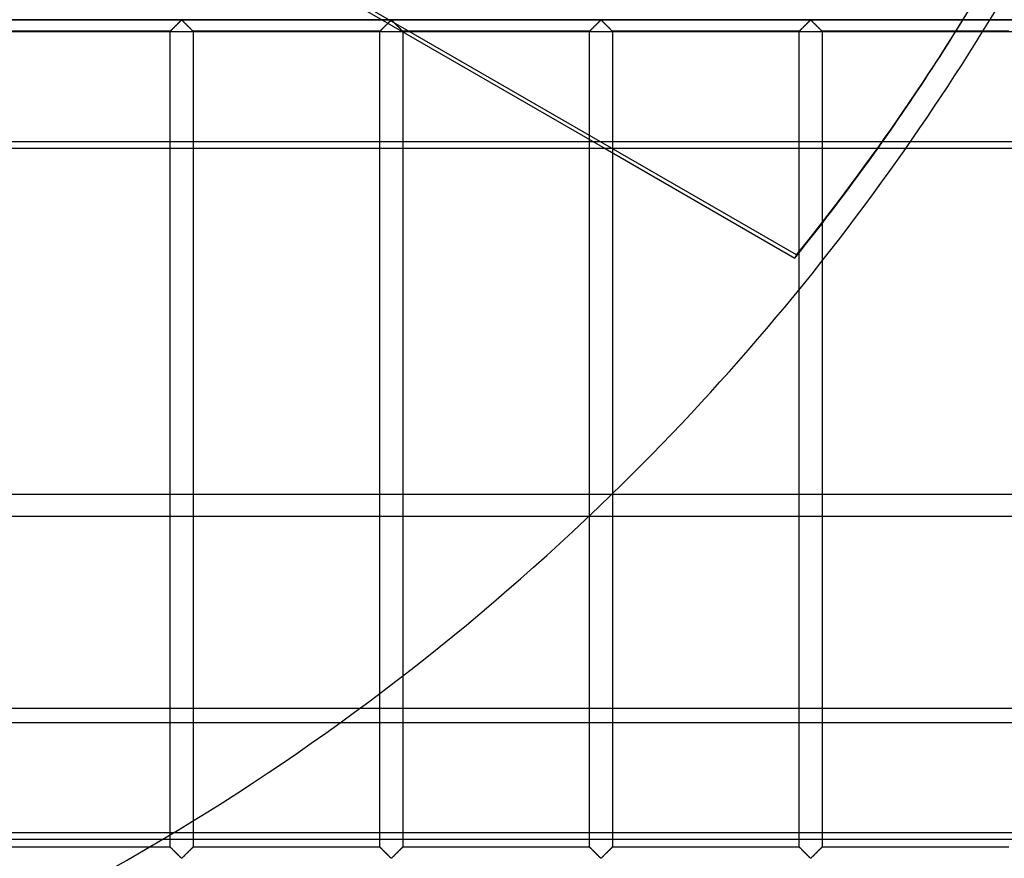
# Model space of a CAD drawing. Header units: millimetres. Extents: x -572 to 572, y -572 to 572.
# Tile 33 of 51: x 240 to 456, y -459 to -276. Entities that reach past the tile are written whole.
import ezdxf

# ---------------------------------------------------------------- set-up
doc = ezdxf.new("R2010")
doc.units = ezdxf.units.MM
doc.layers.add('MAIN-1', color=7, linetype='Continuous')
doc.layers.add('MAIN-2', color=7, linetype='Continuous')

msp = doc.modelspace()

# ---------------------------------------------------------------- linework, layer by layer
at = {"layer": 'MAIN-1'}
for p, q in [((527.5, -303.82), (-527.5, -303.82)), ((273.13, -379.65), (273.13, -303.82)), ((278.12, -303.82), (278.12, -379.65)), ((319.06, -379.65), (319.06, -303.82)), ((324.06, -303.82), (324.06, -379.65)), ((365, -379.65), (365, -303.82)), ((368.4, -303.82), (409.96, -327.81)), ((370, -304.74), (370, -379.47)), ((415.94, -320.24), (415.94, -328.48)), ((410.94, -334.71), (410.94, -326.6)), ((527.5, -379.65), (-527.5, -379.65)), ((-527.5, -426.44), (527.5, -426.44)), ((527.5, -455.25), (-527.5, -455.25)), ((268.64, -456.88), (232.19, -456.88))]:
    msp.add_line(p, q, dxfattribs=at)
for start, end in [(314.2486, 325.0235), (239.1995, 300.8006)]:
    msp.add_arc((0, 0), 530, start, end, dxfattribs=at)
msp.add_ellipse((-0.2, -0.34), major_axis=(454.66, -262.5), ratio=0.987688, start_param=-0.152013, end_param=-0.09397, dxfattribs=at)
at = {"layer": 'MAIN-2'}
for p, q in [((410.36, -327.14), (52.74, -120.67)), ((237.46, -228.22), (368.4, -303.82)), ((-551.25, -275.62), (551.25, -275.62)), ((548.75, -275.62), (-548.75, -275.62)), ((275.09, -276.17), (275.17, -276.08)), ((275.16, -276.1), (275.09, -276.16)), ((275.22, -276.04), (275.16, -276.1)), ((275.17, -276.08), (275.26, -276)), ((275.28, -275.98), (275.22, -276.04)), ((275.26, -276), (275.34, -275.92)), ((275.33, -275.92), (275.28, -275.98)), ((275.39, -275.87), (275.33, -275.92)), ((275.34, -275.92), (275.42, -275.84)), ((275.44, -275.82), (275.39, -275.87)), ((275.42, -275.84), (275.49, -275.78)), ((275.5, -275.77), (275.44, -275.82)), ((275.49, -275.78), (275.57, -275.71)), ((275.55, -275.73), (275.5, -275.77)), ((275.62, -275.7), (275.55, -275.73)), ((275.57, -275.71), (275.68, -275.71)), ((275.74, -275.76), (275.62, -275.7)), ((275.68, -275.71), (275.76, -275.78)), ((275.83, -275.84), (275.74, -275.76)), ((275.76, -275.78), (275.83, -275.84)), ((275.83, -275.84), (275.91, -275.92)), ((275.93, -275.94), (275.83, -275.84)), ((275.91, -275.92), (275.99, -276)), ((276.03, -276.04), (275.93, -275.94)), ((275.99, -276), (276.08, -276.08)), ((276.14, -276.14), (276.03, -276.04)), ((276.08, -276.08), (276.16, -276.17)), ((321.02, -276.17), (321.11, -276.08)), ((321.09, -276.1), (321.03, -276.16)), ((321.16, -276.04), (321.09, -276.1)), ((321.11, -276.08), (321.2, -276)), ((321.21, -275.98), (321.16, -276.04)), ((321.2, -276), (321.28, -275.92)), ((321.27, -275.92), (321.21, -275.98)), ((321.33, -275.87), (321.27, -275.92)), ((321.28, -275.92), (321.35, -275.84)), ((321.38, -275.82), (321.33, -275.87)), ((321.35, -275.84), (321.43, -275.78)), ((321.43, -275.77), (321.38, -275.82)), ((321.43, -275.78), (321.51, -275.71)), ((321.49, -275.73), (321.43, -275.77)), ((321.56, -275.7), (321.49, -275.73)), ((321.51, -275.71), (321.62, -275.71)), ((321.68, -275.76), (321.56, -275.7)), ((321.62, -275.71), (321.7, -275.78)), ((321.77, -275.84), (321.68, -275.76)), ((321.7, -275.78), (321.77, -275.84)), ((321.77, -275.84), (321.85, -275.92)), ((321.87, -275.94), (321.77, -275.84)), ((321.85, -275.92), (321.93, -276)), ((321.97, -276.04), (321.87, -275.94)), ((321.93, -276), (322.01, -276.08)), ((322.07, -276.14), (321.97, -276.04)), ((322.01, -276.08), (322.1, -276.17)), ((366.96, -276.17), (367.05, -276.08)), ((367.03, -276.1), (366.97, -276.16)), ((367.09, -276.04), (367.03, -276.1)), ((367.05, -276.08), (367.13, -276)), ((367.15, -275.98), (367.09, -276.04)), ((367.13, -276), (367.21, -275.92)), ((367.21, -275.92), (367.15, -275.98)), ((367.21, -275.92), (367.29, -275.84)), ((367.27, -275.87), (367.21, -275.92)), ((367.32, -275.82), (367.27, -275.87)), ((367.29, -275.84), (367.37, -275.78)), ((367.37, -275.77), (367.32, -275.82)), ((367.37, -275.78), (367.44, -275.71)), ((367.43, -275.73), (367.37, -275.77)), ((367.5, -275.7), (367.43, -275.73)), ((367.44, -275.71), (367.56, -275.71)), ((367.61, -275.76), (367.5, -275.7)), ((367.56, -275.71), (367.63, -275.78)), ((367.71, -275.84), (367.61, -275.76)), ((367.63, -275.78), (367.71, -275.84)), ((367.71, -275.84), (367.79, -275.92)), ((367.8, -275.94), (367.71, -275.84)), ((367.79, -275.92), (367.87, -276)), ((367.9, -276.04), (367.8, -275.94)), ((367.87, -276), (367.95, -276.08)), ((368.01, -276.14), (367.9, -276.04)), ((367.95, -276.08), (368.04, -276.17)), ((412.9, -276.17), (412.99, -276.08)), ((412.97, -276.1), (412.91, -276.16)), ((413.03, -276.04), (412.97, -276.1)), ((412.99, -276.08), (413.07, -276)), ((413.09, -275.98), (413.03, -276.04)), ((413.07, -276), (413.15, -275.92)), ((413.15, -275.92), (413.09, -275.98)), ((413.15, -275.92), (413.23, -275.84)), ((413.2, -275.87), (413.15, -275.92)), ((413.26, -275.82), (413.2, -275.87)), ((413.23, -275.84), (413.3, -275.78)), ((413.31, -275.77), (413.26, -275.82)), ((413.3, -275.78), (413.38, -275.71)), ((413.36, -275.73), (413.31, -275.77)), ((413.44, -275.7), (413.36, -275.73)), ((413.38, -275.71), (413.49, -275.71)), ((413.55, -275.76), (413.44, -275.7)), ((413.49, -275.71), (413.57, -275.78)), ((413.64, -275.84), (413.55, -275.76)), ((413.57, -275.78), (413.65, -275.84)), ((413.74, -275.94), (413.64, -275.84)), ((413.65, -275.84), (413.72, -275.92)), ((413.72, -275.92), (413.8, -276)), ((413.84, -276.04), (413.74, -275.94)), ((413.8, -276), (413.89, -276.08)), ((413.95, -276.14), (413.84, -276.04)), ((413.89, -276.08), (413.98, -276.17)), ((527.5, -278.22), (-527.5, -278.22)), ((273.13, -278.12), (232.19, -278.12)), ((273.13, -278.12), (273.14, -278.11)), ((273.13, -278.12), (273.13, -278.12)), ((273.13, -303.82), (273.13, -278.12)), ((273.14, -278.12), (273.13, -278.12)), ((273.13, -278.12), (273.13, -278.12)), ((273.14, -278.11), (273.17, -278.08)), ((273.15, -278.1), (273.14, -278.12)), ((273.16, -278.09), (273.15, -278.1)), ((273.18, -278.07), (273.16, -278.09)), ((273.17, -278.08), (273.2, -278.05)), ((273.21, -278.04), (273.18, -278.07)), ((273.2, -278.05), (273.24, -278.01)), ((273.24, -278.02), (273.21, -278.04)), ((273.24, -278.01), (273.28, -277.97)), ((273.27, -277.98), (273.24, -278.02)), ((273.31, -277.95), (273.27, -277.98)), ((273.28, -277.97), (273.34, -277.91)), ((273.35, -277.91), (273.31, -277.95)), ((273.34, -277.91), (273.4, -277.85)), ((273.39, -277.86), (273.35, -277.91)), ((273.44, -277.81), (273.39, -277.86)), ((273.4, -277.85), (273.47, -277.78)), ((273.49, -277.76), (273.44, -277.81)), ((273.47, -277.78), (273.54, -277.71)), ((273.54, -277.71), (273.49, -277.76)), ((273.54, -277.71), (273.62, -277.63)), ((273.59, -277.66), (273.54, -277.71)), ((273.65, -277.6), (273.59, -277.66)), ((273.62, -277.63), (273.7, -277.55)), ((273.71, -277.54), (273.65, -277.6)), ((273.7, -277.55), (273.78, -277.47)), ((273.77, -277.48), (273.71, -277.54)), ((273.83, -277.42), (273.77, -277.48)), ((273.78, -277.47), (273.87, -277.38)), ((273.89, -277.36), (273.83, -277.42)), ((273.87, -277.38), (273.96, -277.29)), ((273.95, -277.3), (273.89, -277.36)), ((274.02, -277.23), (273.95, -277.3)), ((273.96, -277.29), (274.05, -277.2)), ((274.08, -277.17), (274.02, -277.23)), ((274.05, -277.2), (274.14, -277.11)), ((274.15, -277.1), (274.08, -277.17)), ((274.14, -277.11), (274.24, -277.02)), ((274.22, -277.03), (274.15, -277.1)), ((274.29, -276.97), (274.22, -277.03)), ((274.24, -277.02), (274.33, -276.92)), ((274.35, -276.9), (274.29, -276.97)), ((274.33, -276.92), (274.43, -276.82)), ((274.42, -276.83), (274.35, -276.9)), ((274.49, -276.76), (274.42, -276.83)), ((274.43, -276.82), (274.52, -276.73)), ((274.56, -276.69), (274.49, -276.76)), ((274.52, -276.73), (274.62, -276.63)), ((274.63, -276.62), (274.56, -276.69)), ((274.62, -276.63), (274.72, -276.54)), ((274.7, -276.55), (274.63, -276.62)), ((274.77, -276.49), (274.7, -276.55)), ((274.72, -276.54), (274.81, -276.44)), ((274.83, -276.42), (274.77, -276.49)), ((274.81, -276.44), (274.9, -276.35)), ((274.9, -276.35), (274.83, -276.42)), ((274.9, -276.35), (275, -276.26)), ((274.97, -276.29), (274.9, -276.35)), ((275.03, -276.22), (274.97, -276.29)), ((275, -276.26), (275.09, -276.17)), ((275.09, -276.16), (275.03, -276.22)), ((276.25, -276.25), (276.14, -276.14)), ((276.16, -276.17), (276.25, -276.26)), ((276.36, -276.37), (276.25, -276.25)), ((276.25, -276.26), (276.35, -276.35)), ((276.35, -276.35), (276.44, -276.44)), ((276.48, -276.48), (276.36, -276.37)), ((276.44, -276.44), (276.53, -276.54)), ((276.6, -276.6), (276.48, -276.48)), ((276.53, -276.54), (276.63, -276.63)), ((276.72, -276.72), (276.6, -276.6)), ((276.63, -276.63), (276.73, -276.73)), ((276.84, -276.84), (276.72, -276.72)), ((276.73, -276.73), (276.82, -276.82)), ((276.82, -276.82), (276.92, -276.92)), ((276.96, -276.96), (276.84, -276.84)), ((276.92, -276.92), (277.01, -277.02)), ((277.07, -277.08), (276.96, -276.96)), ((277.01, -277.02), (277.11, -277.11)), ((277.19, -277.19), (277.07, -277.08)), ((277.11, -277.11), (277.2, -277.2)), ((277.3, -277.3), (277.19, -277.19)), ((277.2, -277.2), (277.29, -277.29)), ((277.29, -277.29), (277.38, -277.38)), ((277.41, -277.41), (277.3, -277.3)), ((277.38, -277.38), (277.47, -277.47)), ((277.52, -277.52), (277.41, -277.41)), ((277.47, -277.47), (277.55, -277.55)), ((277.62, -277.62), (277.52, -277.52)), ((277.55, -277.55), (277.63, -277.63)), ((277.72, -277.72), (277.62, -277.62)), ((277.63, -277.63), (277.71, -277.71)), ((277.71, -277.71), (277.78, -277.78)), ((277.8, -277.81), (277.72, -277.72)), ((277.78, -277.78), (277.85, -277.85)), ((277.89, -277.89), (277.8, -277.81)), ((277.85, -277.85), (277.91, -277.91)), ((277.96, -277.96), (277.89, -277.89)), ((277.91, -277.91), (277.97, -277.97)), ((278.02, -278.02), (277.96, -277.96)), ((277.97, -277.97), (278.01, -278.01)), ((278.01, -278.01), (278.05, -278.05)), ((278.06, -278.06), (278.02, -278.02)), ((278.05, -278.05), (278.08, -278.08)), ((278.1, -278.1), (278.06, -278.06)), ((278.08, -278.08), (278.11, -278.11)), ((278.12, -278.12), (278.1, -278.1)), ((278.11, -278.11), (278.12, -278.12)), ((278.12, -278.12), (278.12, -303.82)), ((278.12, -278.12), (278.12, -278.12)), ((278.12, -278.12), (278.12, -278.12)), ((319.06, -278.12), (278.12, -278.12)), ((319.06, -278.12), (319.07, -278.12)), ((319.06, -303.82), (319.06, -278.12)), ((319.07, -278.12), (319.06, -278.12)), ((319.08, -278.1), (319.07, -278.12)), ((319.07, -278.12), (319.08, -278.11)), ((319.07, -278.12), (319.07, -278.12)), ((319.08, -278.11), (319.1, -278.08)), ((319.1, -278.09), (319.08, -278.1)), ((319.1, -278.08), (319.13, -278.05)), ((319.12, -278.07), (319.1, -278.09)), ((319.14, -278.04), (319.12, -278.07)), ((319.13, -278.05), (319.17, -278.01)), ((319.17, -278.02), (319.14, -278.04)), ((319.17, -278.01), (319.22, -277.97)), ((319.21, -277.98), (319.17, -278.02)), ((319.24, -277.95), (319.21, -277.98)), ((319.22, -277.97), (319.28, -277.91)), ((319.28, -277.91), (319.24, -277.95)), ((319.28, -277.91), (319.34, -277.85)), ((319.33, -277.86), (319.28, -277.91)), ((319.37, -277.81), (319.33, -277.86)), ((319.34, -277.85), (319.4, -277.78)), ((319.42, -277.76), (319.37, -277.81)), ((319.4, -277.78), (319.48, -277.71)), ((319.48, -277.71), (319.42, -277.76)), ((319.48, -277.71), (319.56, -277.63)), ((319.53, -277.66), (319.48, -277.71)), ((319.59, -277.6), (319.53, -277.66)), ((319.56, -277.63), (319.64, -277.55)), ((319.65, -277.54), (319.59, -277.6)), ((319.64, -277.55), (319.72, -277.47)), ((319.71, -277.48), (319.65, -277.54)), ((319.77, -277.42), (319.71, -277.48)), ((319.72, -277.47), (319.81, -277.38)), ((319.83, -277.36), (319.77, -277.42)), ((319.81, -277.38), (319.89, -277.29)), ((319.89, -277.3), (319.83, -277.36)), ((319.89, -277.29), (319.98, -277.2)), ((319.96, -277.23), (319.89, -277.3)), ((320.02, -277.17), (319.96, -277.23)), ((319.98, -277.2), (320.08, -277.11)), ((320.09, -277.1), (320.02, -277.17)), ((320.08, -277.11), (320.17, -277.02)), ((320.16, -277.03), (320.09, -277.1)), ((320.22, -276.97), (320.16, -277.03)), ((320.17, -277.02), (320.27, -276.92)), ((320.29, -276.9), (320.22, -276.97)), ((320.27, -276.92), (320.37, -276.82)), ((320.36, -276.83), (320.29, -276.9)), ((320.43, -276.76), (320.36, -276.83)), ((320.37, -276.82), (320.46, -276.73)), ((320.5, -276.69), (320.43, -276.76)), ((320.46, -276.73), (320.56, -276.63)), ((320.57, -276.62), (320.5, -276.69)), ((320.56, -276.63), (320.65, -276.54)), ((320.64, -276.55), (320.57, -276.62)), ((320.7, -276.49), (320.64, -276.55)), ((320.65, -276.54), (320.75, -276.44)), ((320.77, -276.42), (320.7, -276.49)), ((320.75, -276.44), (320.84, -276.35)), ((320.84, -276.35), (320.77, -276.42)), ((320.84, -276.35), (320.93, -276.26)), ((320.9, -276.29), (320.84, -276.35)), ((320.97, -276.22), (320.9, -276.29)), ((320.93, -276.26), (321.02, -276.17)), ((321.03, -276.16), (320.97, -276.22)), ((322.19, -276.25), (322.07, -276.14)), ((322.1, -276.17), (322.19, -276.26)), ((322.3, -276.37), (322.19, -276.25)), ((322.19, -276.26), (322.28, -276.35)), ((322.28, -276.35), (322.38, -276.44)), ((322.42, -276.48), (322.3, -276.37)), ((322.38, -276.44), (322.47, -276.54)), ((322.53, -276.6), (322.42, -276.48)), ((322.47, -276.54), (322.57, -276.63)), ((322.65, -276.72), (322.53, -276.6)), ((322.57, -276.63), (322.66, -276.73)), ((322.77, -276.84), (322.65, -276.72)), ((322.66, -276.73), (322.76, -276.82)), ((322.76, -276.82), (322.86, -276.92)), ((322.89, -276.96), (322.77, -276.84)), ((322.86, -276.92), (322.95, -277.02)), ((323.01, -277.08), (322.89, -276.96)), ((322.95, -277.02), (323.05, -277.11)), ((323.13, -277.19), (323.01, -277.08)), ((323.05, -277.11), (323.14, -277.2)), ((323.24, -277.3), (323.13, -277.19)), ((323.14, -277.2), (323.23, -277.29)), ((323.23, -277.29), (323.32, -277.38)), ((323.35, -277.41), (323.24, -277.3)), ((323.32, -277.38), (323.4, -277.47)), ((323.45, -277.52), (323.35, -277.41)), ((323.4, -277.47), (323.49, -277.55)), ((323.56, -277.62), (323.45, -277.52)), ((323.49, -277.55), (323.57, -277.63)), ((323.65, -277.72), (323.56, -277.62)), ((323.57, -277.63), (323.65, -277.71)), ((323.65, -277.71), (323.72, -277.78)), ((323.74, -277.81), (323.65, -277.72)), ((323.72, -277.78), (323.79, -277.85)), ((323.82, -277.89), (323.74, -277.81)), ((323.79, -277.85), (323.85, -277.91)), ((323.89, -277.96), (323.82, -277.89)), ((323.85, -277.91), (323.9, -277.97)), ((323.95, -278.02), (323.89, -277.96)), ((323.9, -277.97), (323.95, -278.01)), ((323.95, -278.01), (323.99, -278.05)), ((324, -278.06), (323.95, -278.02)), ((323.99, -278.05), (324.02, -278.08)), ((324.03, -278.1), (324, -278.06)), ((324.02, -278.08), (324.04, -278.11)), ((324.05, -278.12), (324.03, -278.1)), ((324.04, -278.11), (324.06, -278.12)), ((324.06, -278.12), (324.05, -278.12)), ((324.06, -278.12), (324.06, -303.82)), ((324.06, -278.12), (324.06, -278.12)), ((365, -278.12), (324.06, -278.12)), ((365, -278.12), (365.01, -278.12)), ((365, -303.82), (365, -278.12)), ((365.01, -278.12), (365, -278.12)), ((365, -278.12), (365, -278.12)), ((365.02, -278.1), (365.01, -278.12)), ((365.01, -278.12), (365.02, -278.11)), ((365.02, -278.11), (365.04, -278.08)), ((365.04, -278.09), (365.02, -278.1)), ((365.04, -278.08), (365.07, -278.05)), ((365.06, -278.07), (365.04, -278.09)), ((365.08, -278.04), (365.06, -278.07)), ((365.07, -278.05), (365.11, -278.01)), ((365.11, -278.02), (365.08, -278.04)), ((365.11, -278.01), (365.16, -277.97)), ((365.14, -277.98), (365.11, -278.02)), ((365.18, -277.95), (365.14, -277.98)), ((365.16, -277.97), (365.21, -277.91)), ((365.22, -277.91), (365.18, -277.95)), ((365.21, -277.91), (365.27, -277.85)), ((365.26, -277.86), (365.22, -277.91)), ((365.31, -277.81), (365.26, -277.86)), ((365.27, -277.85), (365.34, -277.78)), ((365.36, -277.76), (365.31, -277.81)), ((365.34, -277.78), (365.42, -277.71)), ((365.41, -277.71), (365.36, -277.76)), ((365.47, -277.66), (365.41, -277.71)), ((365.42, -277.71), (365.49, -277.63)), ((365.53, -277.6), (365.47, -277.66)), ((365.49, -277.63), (365.57, -277.55)), ((365.58, -277.54), (365.53, -277.6)), ((365.57, -277.55), (365.66, -277.47)), ((365.64, -277.48), (365.58, -277.54)), ((365.7, -277.42), (365.64, -277.48)), ((365.66, -277.47), (365.74, -277.38)), ((365.77, -277.36), (365.7, -277.42)), ((365.74, -277.38), (365.83, -277.29)), ((365.83, -277.3), (365.77, -277.36)), ((365.83, -277.29), (365.92, -277.2)), ((365.89, -277.23), (365.83, -277.3)), ((365.96, -277.17), (365.89, -277.23)), ((365.92, -277.2), (366.02, -277.11)), ((366.03, -277.1), (365.96, -277.17)), ((366.02, -277.11), (366.11, -277.02)), ((366.09, -277.03), (366.03, -277.1)), ((366.16, -276.97), (366.09, -277.03)), ((366.11, -277.02), (366.21, -276.92)), ((366.23, -276.9), (366.16, -276.97)), ((366.21, -276.92), (366.3, -276.82)), ((366.3, -276.83), (366.23, -276.9)), ((366.3, -276.82), (366.4, -276.73)), ((366.37, -276.76), (366.3, -276.83)), ((366.44, -276.69), (366.37, -276.76)), ((366.4, -276.73), (366.5, -276.63)), ((366.51, -276.62), (366.44, -276.69)), ((366.5, -276.63), (366.59, -276.54)), ((366.57, -276.55), (366.51, -276.62)), ((366.64, -276.49), (366.57, -276.55)), ((366.59, -276.54), (366.69, -276.44)), ((366.71, -276.42), (366.64, -276.49)), ((366.69, -276.44), (366.78, -276.35)), ((366.77, -276.35), (366.71, -276.42)), ((366.84, -276.29), (366.77, -276.35)), ((366.78, -276.35), (366.87, -276.26)), ((366.91, -276.22), (366.84, -276.29)), ((366.87, -276.26), (366.96, -276.17)), ((366.97, -276.16), (366.91, -276.22)), ((368.12, -276.25), (368.01, -276.14)), ((368.04, -276.17), (368.13, -276.26)), ((368.24, -276.37), (368.12, -276.25)), ((368.13, -276.26), (368.22, -276.35)), ((368.22, -276.35), (368.31, -276.44)), ((368.35, -276.48), (368.24, -276.37)), ((368.31, -276.44), (368.41, -276.54)), ((368.47, -276.6), (368.35, -276.48)), ((368.41, -276.54), (368.5, -276.63)), ((368.59, -276.72), (368.47, -276.6)), ((368.5, -276.63), (368.6, -276.73)), ((368.71, -276.84), (368.59, -276.72)), ((368.6, -276.73), (368.7, -276.82)), ((368.7, -276.82), (368.79, -276.92)), ((368.83, -276.96), (368.71, -276.84)), ((368.79, -276.92), (368.89, -277.02)), ((368.95, -277.08), (368.83, -276.96)), ((368.89, -277.02), (368.98, -277.11)), ((369.07, -277.19), (368.95, -277.08)), ((368.98, -277.11), (369.08, -277.2)), ((369.18, -277.3), (369.07, -277.19)), ((369.08, -277.2), (369.17, -277.29)), ((369.17, -277.29), (369.26, -277.38)), ((369.29, -277.41), (369.18, -277.3)), ((369.26, -277.38), (369.34, -277.47)), ((369.39, -277.52), (369.29, -277.41)), ((369.34, -277.47), (369.43, -277.55)), ((369.49, -277.62), (369.39, -277.52)), ((369.43, -277.55), (369.51, -277.63)), ((369.59, -277.72), (369.49, -277.62)), ((369.51, -277.63), (369.58, -277.71)), ((369.58, -277.71), (369.66, -277.78)), ((369.68, -277.81), (369.59, -277.72)), ((369.66, -277.78), (369.73, -277.85)), ((369.76, -277.89), (369.68, -277.81)), ((369.73, -277.85), (369.79, -277.91)), ((369.83, -277.96), (369.76, -277.89)), ((369.79, -277.91), (369.84, -277.97)), ((369.89, -278.02), (369.83, -277.96)), ((369.84, -277.97), (369.89, -278.01)), ((369.89, -278.01), (369.93, -278.05)), ((369.94, -278.06), (369.89, -278.02)), ((369.93, -278.05), (369.96, -278.08)), ((369.97, -278.1), (369.94, -278.06)), ((369.96, -278.08), (369.98, -278.11)), ((369.99, -278.12), (369.97, -278.1)), ((369.98, -278.11), (369.99, -278.12)), ((369.99, -278.12), (370, -278.12)), ((370, -278.12), (369.99, -278.12)), ((370, -278.12), (370, -304.74)), ((410.94, -278.12), (370, -278.12)), ((410.94, -278.12), (410.96, -278.11)), ((410.94, -278.12), (410.94, -278.12)), ((410.94, -326.6), (410.94, -278.12)), ((410.95, -278.12), (410.94, -278.12)), ((410.94, -278.12), (410.94, -278.12)), ((410.96, -278.1), (410.95, -278.12)), ((410.96, -278.11), (410.98, -278.08)), ((410.97, -278.09), (410.96, -278.1)), ((411, -278.07), (410.97, -278.09)), ((410.98, -278.08), (411.01, -278.05)), ((411.02, -278.04), (411, -278.07)), ((411.01, -278.05), (411.05, -278.01)), ((411.05, -278.02), (411.02, -278.04)), ((411.05, -278.01), (411.1, -277.97)), ((411.08, -277.98), (411.05, -278.02)), ((411.12, -277.95), (411.08, -277.98)), ((411.1, -277.97), (411.15, -277.91)), ((411.16, -277.91), (411.12, -277.95)), ((411.15, -277.91), (411.21, -277.85)), ((411.2, -277.86), (411.16, -277.91)), ((411.25, -277.81), (411.2, -277.86)), ((411.21, -277.85), (411.28, -277.78)), ((411.3, -277.76), (411.25, -277.81)), ((411.28, -277.78), (411.35, -277.71)), ((411.35, -277.71), (411.3, -277.76)), ((411.35, -277.71), (411.43, -277.63)), ((411.41, -277.66), (411.35, -277.71)), ((411.46, -277.6), (411.41, -277.66)), ((411.43, -277.63), (411.51, -277.55)), ((411.52, -277.54), (411.46, -277.6)), ((411.51, -277.55), (411.6, -277.47)), ((411.58, -277.48), (411.52, -277.54)), ((411.64, -277.42), (411.58, -277.48)), ((411.6, -277.47), (411.68, -277.38)), ((411.7, -277.36), (411.64, -277.42)), ((411.68, -277.38), (411.77, -277.29)), ((411.77, -277.3), (411.7, -277.36)), ((411.77, -277.29), (411.86, -277.2)), ((411.83, -277.23), (411.77, -277.3)), ((411.9, -277.17), (411.83, -277.23)), ((411.86, -277.2), (411.95, -277.11)), ((411.96, -277.1), (411.9, -277.17)), ((411.95, -277.11), (412.05, -277.02)), ((412.03, -277.03), (411.96, -277.1)), ((412.1, -276.97), (412.03, -277.03)), ((412.05, -277.02), (412.14, -276.92)), ((412.17, -276.9), (412.1, -276.97)), ((412.14, -276.92), (412.24, -276.82)), ((412.24, -276.83), (412.17, -276.9)), ((412.24, -276.82), (412.34, -276.73)), ((412.31, -276.76), (412.24, -276.83)), ((412.37, -276.69), (412.31, -276.76)), ((412.34, -276.73), (412.43, -276.63)), ((412.44, -276.62), (412.37, -276.69)), ((412.43, -276.63), (412.53, -276.54)), ((412.51, -276.55), (412.44, -276.62)), ((412.58, -276.49), (412.51, -276.55)), ((412.53, -276.54), (412.62, -276.44)), ((412.65, -276.42), (412.58, -276.49)), ((412.62, -276.44), (412.72, -276.35)), ((412.71, -276.35), (412.65, -276.42)), ((412.78, -276.29), (412.71, -276.35)), ((412.72, -276.35), (412.81, -276.26)), ((412.84, -276.22), (412.78, -276.29)), ((412.81, -276.26), (412.9, -276.17)), ((412.91, -276.16), (412.84, -276.22)), ((414.06, -276.25), (413.95, -276.14)), ((413.98, -276.17), (414.07, -276.26)), ((414.17, -276.37), (414.06, -276.25)), ((414.07, -276.26), (414.16, -276.35)), ((414.16, -276.35), (414.25, -276.44)), ((414.29, -276.48), (414.17, -276.37)), ((414.25, -276.44), (414.35, -276.54)), ((414.41, -276.6), (414.29, -276.48)), ((414.35, -276.54), (414.44, -276.63)), ((414.53, -276.72), (414.41, -276.6)), ((414.44, -276.63), (414.54, -276.73)), ((414.65, -276.84), (414.53, -276.72)), ((414.54, -276.73), (414.63, -276.82)), ((414.63, -276.82), (414.73, -276.92)), ((414.77, -276.96), (414.65, -276.84)), ((414.73, -276.92), (414.83, -277.02)), ((414.89, -277.08), (414.77, -276.96)), ((414.83, -277.02), (414.92, -277.11)), ((415, -277.19), (414.89, -277.08)), ((414.92, -277.11), (415.02, -277.2)), ((415.12, -277.3), (415, -277.19)), ((415.02, -277.2), (415.11, -277.29)), ((415.11, -277.29), (415.19, -277.38)), ((415.22, -277.41), (415.12, -277.3)), ((415.19, -277.38), (415.28, -277.47)), ((415.33, -277.52), (415.22, -277.41)), ((415.28, -277.47), (415.36, -277.55)), ((415.43, -277.62), (415.33, -277.52)), ((415.36, -277.55), (415.44, -277.63)), ((415.53, -277.72), (415.43, -277.62)), ((415.44, -277.63), (415.52, -277.71)), ((415.52, -277.71), (415.6, -277.78)), ((415.62, -277.81), (415.53, -277.72)), ((415.6, -277.78), (415.66, -277.85)), ((415.7, -277.89), (415.62, -277.81)), ((415.66, -277.85), (415.72, -277.91)), ((415.77, -277.96), (415.7, -277.89)), ((415.72, -277.91), (415.78, -277.97)), ((415.83, -278.02), (415.77, -277.96)), ((415.78, -277.97), (415.83, -278.01)), ((415.83, -278.01), (415.87, -278.05)), ((415.87, -278.06), (415.83, -278.02)), ((415.87, -278.05), (415.9, -278.08)), ((415.91, -278.1), (415.87, -278.06)), ((415.9, -278.08), (415.92, -278.11)), ((415.93, -278.12), (415.91, -278.1)), ((415.92, -278.11), (415.93, -278.12)), ((415.93, -278.12), (415.94, -278.12)), ((415.94, -278.12), (415.93, -278.12)), ((415.94, -278.12), (415.94, -320.24)), ((456.88, -278.12), (415.94, -278.12)), ((-527.5, -302.27), (527.5, -302.27)), ((409.96, -327.81), (410.36, -327.14)), ((415.94, -328.48), (415.94, -456.88)), ((410.94, -456.88), (410.94, -334.71)), ((273.13, -456.88), (273.13, -379.65)), ((278.12, -379.65), (278.12, -456.88)), ((319.06, -456.88), (319.06, -379.65)), ((324.06, -379.65), (324.06, -456.88)), ((365, -456.88), (365, -379.65)), ((370, -379.47), (370, -456.88)), ((-527.5, -384.4), (527.5, -384.4)), ((527.5, -429.65), (-527.5, -429.65)), ((-527.5, -453.7), (527.5, -453.7)), ((273.13, -456.88), (268.64, -456.88)), ((273.14, -456.89), (273.13, -456.88)), ((273.13, -456.88), (273.13, -456.88)), ((273.13, -456.88), (273.13, -456.88)), ((273.13, -456.88), (273.15, -456.9)), ((273.17, -456.92), (273.14, -456.89)), ((273.15, -456.9), (273.19, -456.94)), ((273.2, -456.95), (273.17, -456.92)), ((273.19, -456.94), (273.23, -456.98)), ((273.24, -456.99), (273.2, -456.95)), ((273.23, -456.98), (273.29, -457.04)), ((273.28, -457.03), (273.24, -456.99)), ((273.34, -457.09), (273.28, -457.03)), ((273.29, -457.04), (273.36, -457.11)), ((273.4, -457.15), (273.34, -457.09)), ((273.36, -457.11), (273.45, -457.19)), ((273.47, -457.22), (273.4, -457.15)), ((273.45, -457.19), (273.53, -457.28)), ((273.54, -457.29), (273.47, -457.22)), ((273.53, -457.28), (273.63, -457.38)), ((273.62, -457.37), (273.54, -457.29)), ((277.71, -457.29), (277.63, -457.37)), ((277.66, -457.34), (277.71, -457.29)), ((277.78, -457.22), (277.71, -457.29)), ((277.71, -457.29), (277.76, -457.24)), ((277.76, -457.24), (277.81, -457.19)), ((277.85, -457.15), (277.78, -457.22)), ((277.81, -457.19), (277.86, -457.14)), ((277.91, -457.09), (277.85, -457.15)), ((277.86, -457.14), (277.9, -457.09)), ((277.9, -457.09), (277.94, -457.05)), ((277.97, -457.03), (277.91, -457.09)), ((277.94, -457.05), (277.98, -457.02)), ((278.01, -456.99), (277.97, -457.03)), ((277.98, -457.02), (278.01, -456.98)), ((278.05, -456.95), (278.01, -456.99)), ((278.01, -456.98), (278.04, -456.96)), ((278.04, -456.96), (278.07, -456.93)), ((278.08, -456.92), (278.05, -456.95)), ((278.07, -456.93), (278.09, -456.91)), ((278.11, -456.89), (278.08, -456.92)), ((278.09, -456.91), (278.1, -456.9)), ((278.1, -456.9), (278.11, -456.88)), ((278.12, -456.88), (278.11, -456.89)), ((278.11, -456.88), (278.12, -456.88)), ((278.12, -456.88), (278.12, -456.88)), ((278.12, -456.88), (278.12, -456.88)), ((319.06, -456.88), (278.12, -456.88)), ((319.07, -456.88), (319.06, -456.88)), ((319.06, -456.88), (319.07, -456.88)), ((319.08, -456.89), (319.07, -456.88)), ((319.07, -456.88), (319.09, -456.9)), ((319.1, -456.92), (319.08, -456.89)), ((319.09, -456.9), (319.13, -456.94)), ((319.13, -456.95), (319.1, -456.92)), ((319.13, -456.94), (319.17, -456.98)), ((319.17, -456.99), (319.13, -456.95)), ((319.17, -456.98), (319.23, -457.04)), ((319.22, -457.03), (319.17, -456.99)), ((319.28, -457.09), (319.22, -457.03)), ((319.23, -457.04), (319.3, -457.11)), ((319.34, -457.15), (319.28, -457.09)), ((319.3, -457.11), (319.38, -457.19)), ((319.4, -457.22), (319.34, -457.15)), ((319.38, -457.19), (319.47, -457.28)), ((319.48, -457.29), (319.4, -457.22)), ((319.47, -457.28), (319.57, -457.38)), ((319.56, -457.37), (319.48, -457.29)), ((323.65, -457.29), (323.57, -457.37)), ((323.59, -457.34), (323.65, -457.29)), ((323.72, -457.22), (323.65, -457.29)), ((323.65, -457.29), (323.7, -457.24)), ((323.7, -457.24), (323.75, -457.19)), ((323.79, -457.15), (323.72, -457.22)), ((323.75, -457.19), (323.8, -457.14)), ((323.85, -457.09), (323.79, -457.15)), ((323.8, -457.14), (323.84, -457.09)), ((323.84, -457.09), (323.88, -457.05)), ((323.9, -457.03), (323.85, -457.09)), ((323.88, -457.05), (323.92, -457.02)), ((323.95, -456.99), (323.9, -457.03)), ((323.92, -457.02), (323.95, -456.98)), ((323.99, -456.95), (323.95, -456.99)), ((323.95, -456.98), (323.98, -456.96)), ((323.98, -456.96), (324, -456.93)), ((324.02, -456.92), (323.99, -456.95)), ((324, -456.93), (324.03, -456.91)), ((324.04, -456.89), (324.02, -456.92)), ((324.03, -456.91), (324.04, -456.9)), ((324.06, -456.88), (324.04, -456.89)), ((324.04, -456.9), (324.05, -456.88)), ((324.05, -456.88), (324.06, -456.88)), ((324.06, -456.88), (324.06, -456.88)), ((324.06, -456.88), (324.06, -456.88)), ((365, -456.88), (324.06, -456.88)), ((365.01, -456.88), (365, -456.88)), ((365, -456.88), (365.01, -456.88)), ((365.02, -456.89), (365.01, -456.88)), ((365.01, -456.88), (365.03, -456.9)), ((365.04, -456.92), (365.02, -456.89)), ((365.03, -456.9), (365.06, -456.94)), ((365.07, -456.95), (365.04, -456.92)), ((365.06, -456.94), (365.11, -456.98)), ((365.11, -456.99), (365.07, -456.95)), ((365.11, -456.98), (365.17, -457.04)), ((365.16, -457.03), (365.11, -456.99)), ((365.21, -457.09), (365.16, -457.03)), ((365.17, -457.04), (365.24, -457.11)), ((365.27, -457.15), (365.21, -457.09)), ((365.24, -457.11), (365.32, -457.19)), ((365.34, -457.22), (365.27, -457.15)), ((365.32, -457.19), (365.41, -457.28)), ((365.42, -457.29), (365.34, -457.22)), ((365.41, -457.28), (365.51, -457.38)), ((365.49, -457.37), (365.42, -457.29)), ((369.58, -457.29), (369.51, -457.37)), ((369.53, -457.34), (369.59, -457.29)), ((369.66, -457.22), (369.58, -457.29)), ((369.59, -457.29), (369.64, -457.24)), ((369.64, -457.24), (369.69, -457.19)), ((369.73, -457.15), (369.66, -457.22)), ((369.69, -457.19), (369.74, -457.14)), ((369.79, -457.09), (369.73, -457.15)), ((369.74, -457.14), (369.78, -457.09)), ((369.78, -457.09), (369.82, -457.05)), ((369.84, -457.03), (369.79, -457.09)), ((369.82, -457.05), (369.86, -457.02)), ((369.89, -456.99), (369.84, -457.03)), ((369.86, -457.02), (369.89, -456.98)), ((369.93, -456.95), (369.89, -456.99)), ((369.89, -456.98), (369.92, -456.96)), ((369.92, -456.96), (369.94, -456.93)), ((369.96, -456.92), (369.93, -456.95)), ((369.94, -456.93), (369.96, -456.91)), ((369.98, -456.89), (369.96, -456.92)), ((369.96, -456.91), (369.98, -456.9)), ((369.99, -456.88), (369.98, -456.89)), ((369.98, -456.9), (369.99, -456.88)), ((370, -456.88), (369.99, -456.88)), ((369.99, -456.88), (370, -456.88)), ((370, -456.88), (370, -456.88)), ((410.94, -456.88), (370, -456.88)), ((410.96, -456.89), (410.94, -456.88)), ((410.94, -456.88), (410.94, -456.88)), ((410.94, -456.88), (410.95, -456.88)), ((410.95, -456.88), (410.97, -456.9)), ((410.98, -456.92), (410.96, -456.89)), ((410.97, -456.9), (411, -456.94)), ((411.01, -456.95), (410.98, -456.92)), ((411, -456.94), (411.05, -456.98)), ((411.05, -456.99), (411.01, -456.95)), ((411.05, -456.98), (411.11, -457.04)), ((411.1, -457.03), (411.05, -456.99)), ((411.15, -457.09), (411.1, -457.03)), ((411.11, -457.04), (411.18, -457.11)), ((411.21, -457.15), (411.15, -457.09)), ((411.18, -457.11), (411.26, -457.19)), ((411.28, -457.22), (411.21, -457.15)), ((411.26, -457.19), (411.35, -457.28)), ((411.35, -457.29), (411.28, -457.22)), ((411.35, -457.28), (411.44, -457.38)), ((411.43, -457.37), (411.35, -457.29)), ((415.52, -457.29), (415.44, -457.37)), ((415.47, -457.34), (415.52, -457.29)), ((415.6, -457.22), (415.52, -457.29)), ((415.52, -457.29), (415.58, -457.24)), ((415.58, -457.24), (415.63, -457.19)), ((415.66, -457.15), (415.6, -457.22)), ((415.63, -457.19), (415.67, -457.14)), ((415.72, -457.09), (415.66, -457.15)), ((415.67, -457.14), (415.72, -457.09)), ((415.78, -457.03), (415.72, -457.09)), ((415.72, -457.09), (415.76, -457.05)), ((415.76, -457.05), (415.79, -457.02)), ((415.83, -456.99), (415.78, -457.03)), ((415.79, -457.02), (415.83, -456.98)), ((415.87, -456.95), (415.83, -456.99)), ((415.83, -456.98), (415.86, -456.96)), ((415.86, -456.96), (415.88, -456.93)), ((415.9, -456.92), (415.87, -456.95)), ((415.88, -456.93), (415.9, -456.91)), ((415.92, -456.89), (415.9, -456.92)), ((415.9, -456.91), (415.92, -456.9)), ((415.93, -456.88), (415.92, -456.89)), ((415.92, -456.9), (415.93, -456.88)), ((415.94, -456.88), (415.93, -456.88)), ((415.93, -456.88), (415.93, -456.88)), ((415.93, -456.88), (415.94, -456.88)), ((456.88, -456.88), (415.94, -456.88)), ((273.7, -457.45), (273.62, -457.37)), ((273.63, -457.38), (273.73, -457.48)), ((273.78, -457.53), (273.7, -457.45)), ((273.73, -457.48), (273.84, -457.59)), ((273.87, -457.62), (273.78, -457.53)), ((273.84, -457.59), (273.95, -457.7)), ((273.96, -457.71), (273.87, -457.62)), ((273.95, -457.7), (274.06, -457.81)), ((274.05, -457.8), (273.96, -457.71)), ((274.14, -457.89), (274.05, -457.8)), ((274.06, -457.81), (274.18, -457.92)), ((274.24, -457.98), (274.14, -457.89)), ((274.18, -457.92), (274.29, -458.04)), ((274.33, -458.08), (274.24, -457.98)), ((274.29, -458.04), (274.41, -458.16)), ((274.43, -458.18), (274.33, -458.08)), ((274.41, -458.16), (274.53, -458.28)), ((274.52, -458.27), (274.43, -458.18)), ((274.62, -458.37), (274.52, -458.27)), ((274.53, -458.28), (274.65, -458.4)), ((274.72, -458.46), (274.62, -458.37)), ((274.65, -458.4), (274.77, -458.52)), ((274.81, -458.56), (274.72, -458.46)), ((274.77, -458.52), (274.89, -458.63)), ((274.9, -458.65), (274.81, -458.56)), ((274.89, -458.63), (275, -458.75)), ((275, -458.74), (274.9, -458.65)), ((275.09, -458.83), (275, -458.74)), ((275, -458.75), (275.11, -458.86)), ((275.17, -458.92), (275.09, -458.83)), ((275.11, -458.86), (275.22, -458.96)), ((275.26, -459), (275.17, -458.92)), ((275.22, -458.96), (275.32, -459.06)), ((275.34, -459.08), (275.26, -459)), ((275.32, -459.06), (275.42, -459.16)), ((275.42, -459.16), (275.34, -459.08)), ((275.49, -459.22), (275.42, -459.16)), ((275.42, -459.16), (275.51, -459.24)), ((275.57, -459.29), (275.49, -459.22)), ((275.51, -459.24), (275.62, -459.3)), ((275.68, -459.29), (275.57, -459.29)), ((275.62, -459.3), (275.7, -459.27)), ((275.76, -459.22), (275.68, -459.29)), ((275.7, -459.27), (275.75, -459.23)), ((275.75, -459.23), (275.81, -459.18)), ((275.83, -459.16), (275.76, -459.22)), ((275.81, -459.18), (275.86, -459.13)), ((275.91, -459.08), (275.83, -459.16)), ((275.86, -459.13), (275.92, -459.08)), ((275.99, -459), (275.91, -459.08)), ((275.92, -459.08), (275.97, -459.02)), ((275.97, -459.02), (276.03, -458.96)), ((276.08, -458.92), (275.99, -459)), ((276.03, -458.96), (276.09, -458.9)), ((276.16, -458.83), (276.08, -458.92)), ((276.09, -458.9), (276.16, -458.84)), ((276.25, -458.74), (276.16, -458.83)), ((276.16, -458.84), (276.22, -458.78)), ((276.22, -458.78), (276.28, -458.71)), ((276.35, -458.65), (276.25, -458.74)), ((276.28, -458.71), (276.35, -458.65)), ((276.44, -458.56), (276.35, -458.65)), ((276.35, -458.65), (276.42, -458.58)), ((276.42, -458.58), (276.48, -458.51)), ((276.53, -458.46), (276.44, -458.56)), ((276.48, -458.51), (276.55, -458.45)), ((276.63, -458.37), (276.53, -458.46)), ((276.55, -458.45), (276.62, -458.38)), ((276.62, -458.38), (276.69, -458.31)), ((276.73, -458.27), (276.63, -458.37)), ((276.69, -458.31), (276.76, -458.24)), ((276.82, -458.18), (276.73, -458.27)), ((276.76, -458.24), (276.83, -458.17)), ((276.92, -458.08), (276.82, -458.18)), ((276.83, -458.17), (276.9, -458.1)), ((276.9, -458.1), (276.96, -458.03)), ((277.01, -457.98), (276.92, -458.08)), ((276.96, -458.03), (277.03, -457.97)), ((277.11, -457.89), (277.01, -457.98)), ((277.03, -457.97), (277.1, -457.9)), ((277.1, -457.9), (277.17, -457.83)), ((277.2, -457.8), (277.11, -457.89)), ((277.17, -457.83), (277.23, -457.77)), ((277.29, -457.71), (277.2, -457.8)), ((277.23, -457.77), (277.3, -457.7)), ((277.38, -457.62), (277.29, -457.71)), ((277.3, -457.7), (277.36, -457.64)), ((277.36, -457.64), (277.42, -457.58)), ((277.47, -457.53), (277.38, -457.62)), ((277.42, -457.58), (277.48, -457.52)), ((277.55, -457.45), (277.47, -457.53)), ((277.48, -457.52), (277.54, -457.46)), ((277.54, -457.46), (277.6, -457.4)), ((277.63, -457.37), (277.55, -457.45)), ((277.6, -457.4), (277.66, -457.34)), ((319.64, -457.45), (319.56, -457.37)), ((319.57, -457.38), (319.67, -457.48)), ((319.72, -457.53), (319.64, -457.45)), ((319.67, -457.48), (319.78, -457.59)), ((319.81, -457.62), (319.72, -457.53)), ((319.78, -457.59), (319.88, -457.7)), ((319.89, -457.71), (319.81, -457.62)), ((319.88, -457.7), (320, -457.81)), ((319.98, -457.8), (319.89, -457.71)), ((320.08, -457.89), (319.98, -457.8)), ((320, -457.81), (320.11, -457.92)), ((320.17, -457.98), (320.08, -457.89)), ((320.11, -457.92), (320.23, -458.04)), ((320.27, -458.08), (320.17, -457.98)), ((320.23, -458.04), (320.35, -458.16)), ((320.37, -458.18), (320.27, -458.08)), ((320.35, -458.16), (320.47, -458.28)), ((320.46, -458.27), (320.37, -458.18)), ((320.56, -458.37), (320.46, -458.27)), ((320.47, -458.28), (320.59, -458.4)), ((320.65, -458.46), (320.56, -458.37)), ((320.59, -458.4), (320.71, -458.52)), ((320.75, -458.56), (320.65, -458.46)), ((320.71, -458.52), (320.83, -458.63)), ((320.84, -458.65), (320.75, -458.56)), ((320.83, -458.63), (320.94, -458.75)), ((320.93, -458.74), (320.84, -458.65)), ((321.02, -458.83), (320.93, -458.74)), ((320.94, -458.75), (321.05, -458.86)), ((321.11, -458.92), (321.02, -458.83)), ((321.05, -458.86), (321.16, -458.96)), ((321.2, -459), (321.11, -458.92)), ((321.16, -458.96), (321.26, -459.06)), ((321.28, -459.08), (321.2, -459)), ((321.26, -459.06), (321.36, -459.16)), ((321.35, -459.16), (321.28, -459.08)), ((321.43, -459.22), (321.35, -459.16)), ((321.36, -459.16), (321.45, -459.24)), ((321.51, -459.29), (321.43, -459.22)), ((321.45, -459.24), (321.56, -459.3)), ((321.62, -459.29), (321.51, -459.29)), ((321.56, -459.3), (321.64, -459.27)), ((321.7, -459.22), (321.62, -459.29)), ((321.64, -459.27), (321.69, -459.23)), ((321.69, -459.23), (321.74, -459.18)), ((321.77, -459.16), (321.7, -459.22)), ((321.74, -459.18), (321.8, -459.13)), ((321.85, -459.08), (321.77, -459.16)), ((321.8, -459.13), (321.85, -459.08)), ((321.93, -459), (321.85, -459.08)), ((321.85, -459.08), (321.91, -459.02)), ((321.91, -459.02), (321.97, -458.96)), ((322.01, -458.92), (321.93, -459)), ((321.97, -458.96), (322.03, -458.9)), ((322.1, -458.83), (322.01, -458.92)), ((322.03, -458.9), (322.09, -458.84)), ((322.09, -458.84), (322.16, -458.78)), ((322.19, -458.74), (322.1, -458.83)), ((322.16, -458.78), (322.22, -458.71)), ((322.28, -458.65), (322.19, -458.74)), ((322.22, -458.71), (322.29, -458.65)), ((322.38, -458.56), (322.28, -458.65)), ((322.29, -458.65), (322.35, -458.58)), ((322.35, -458.58), (322.42, -458.51)), ((322.47, -458.46), (322.38, -458.56)), ((322.42, -458.51), (322.49, -458.45)), ((322.57, -458.37), (322.47, -458.46)), ((322.49, -458.45), (322.56, -458.38)), ((322.56, -458.38), (322.63, -458.31)), ((322.66, -458.27), (322.57, -458.37)), ((322.63, -458.31), (322.69, -458.24)), ((322.76, -458.18), (322.66, -458.27)), ((322.69, -458.24), (322.76, -458.17)), ((322.86, -458.08), (322.76, -458.18)), ((322.76, -458.17), (322.83, -458.1)), ((322.83, -458.1), (322.9, -458.03)), ((322.95, -457.98), (322.86, -458.08)), ((322.9, -458.03), (322.97, -457.97)), ((323.05, -457.89), (322.95, -457.98)), ((322.97, -457.97), (323.04, -457.9)), ((323.04, -457.9), (323.1, -457.83)), ((323.14, -457.8), (323.05, -457.89)), ((323.1, -457.83), (323.17, -457.77)), ((323.23, -457.71), (323.14, -457.8)), ((323.17, -457.77), (323.23, -457.7)), ((323.32, -457.62), (323.23, -457.71)), ((323.23, -457.7), (323.3, -457.64)), ((323.3, -457.64), (323.36, -457.58)), ((323.4, -457.53), (323.32, -457.62)), ((323.36, -457.58), (323.42, -457.52)), ((323.49, -457.45), (323.4, -457.53)), ((323.42, -457.52), (323.48, -457.46)), ((323.48, -457.46), (323.54, -457.4)), ((323.57, -457.37), (323.49, -457.45)), ((323.54, -457.4), (323.59, -457.34)), ((365.57, -457.45), (365.49, -457.37)), ((365.51, -457.38), (365.61, -457.48)), ((365.66, -457.53), (365.57, -457.45)), ((365.61, -457.48), (365.71, -457.59)), ((365.74, -457.62), (365.66, -457.53)), ((365.71, -457.59), (365.82, -457.7)), ((365.83, -457.71), (365.74, -457.62)), ((365.82, -457.7), (365.93, -457.81)), ((365.92, -457.8), (365.83, -457.71)), ((366.02, -457.89), (365.92, -457.8)), ((365.93, -457.81), (366.05, -457.92)), ((366.11, -457.98), (366.02, -457.89)), ((366.05, -457.92), (366.17, -458.04)), ((366.21, -458.08), (366.11, -457.98)), ((366.17, -458.04), (366.29, -458.16)), ((366.3, -458.18), (366.21, -458.08)), ((366.29, -458.16), (366.41, -458.28)), ((366.4, -458.27), (366.3, -458.18)), ((366.5, -458.37), (366.4, -458.27)), ((366.41, -458.28), (366.53, -458.4)), ((366.59, -458.46), (366.5, -458.37)), ((366.53, -458.4), (366.65, -458.52)), ((366.69, -458.56), (366.59, -458.46)), ((366.65, -458.52), (366.76, -458.63)), ((366.78, -458.65), (366.69, -458.56)), ((366.76, -458.63), (366.88, -458.75)), ((366.87, -458.74), (366.78, -458.65)), ((366.96, -458.83), (366.87, -458.74)), ((366.88, -458.75), (366.99, -458.86)), ((367.05, -458.92), (366.96, -458.83)), ((366.99, -458.86), (367.1, -458.96)), ((367.13, -459), (367.05, -458.92)), ((367.1, -458.96), (367.2, -459.06)), ((367.21, -459.08), (367.13, -459)), ((367.2, -459.06), (367.29, -459.16)), ((367.29, -459.16), (367.21, -459.08)), ((367.37, -459.22), (367.29, -459.16)), ((367.29, -459.16), (367.39, -459.24)), ((367.44, -459.29), (367.37, -459.22)), ((367.39, -459.24), (367.5, -459.3)), ((367.56, -459.29), (367.44, -459.29)), ((367.5, -459.3), (367.57, -459.27)), ((367.63, -459.22), (367.56, -459.29)), ((367.57, -459.27), (367.63, -459.23)), ((367.71, -459.16), (367.63, -459.22)), ((367.63, -459.23), (367.68, -459.18)), ((367.68, -459.18), (367.73, -459.13)), ((367.79, -459.08), (367.71, -459.16)), ((367.73, -459.13), (367.79, -459.08)), ((367.87, -459), (367.79, -459.08)), ((367.79, -459.08), (367.85, -459.02)), ((367.85, -459.02), (367.91, -458.96)), ((367.95, -458.92), (367.87, -459)), ((367.91, -458.96), (367.97, -458.9)), ((368.04, -458.83), (367.95, -458.92)), ((367.97, -458.9), (368.03, -458.84)), ((368.03, -458.84), (368.09, -458.78)), ((368.13, -458.74), (368.04, -458.83)), ((368.09, -458.78), (368.16, -458.71)), ((368.22, -458.65), (368.13, -458.74)), ((368.16, -458.71), (368.23, -458.65)), ((368.31, -458.56), (368.22, -458.65)), ((368.23, -458.65), (368.29, -458.58)), ((368.29, -458.58), (368.36, -458.51)), ((368.41, -458.46), (368.31, -458.56)), ((368.36, -458.51), (368.43, -458.45)), ((368.5, -458.37), (368.41, -458.46)), ((368.43, -458.45), (368.49, -458.38)), ((368.49, -458.38), (368.56, -458.31)), ((368.6, -458.27), (368.5, -458.37)), ((368.56, -458.31), (368.63, -458.24)), ((368.7, -458.18), (368.6, -458.27)), ((368.63, -458.24), (368.7, -458.17)), ((368.79, -458.08), (368.7, -458.18)), ((368.7, -458.17), (368.77, -458.1)), ((368.77, -458.1), (368.84, -458.03)), ((368.89, -457.98), (368.79, -458.08)), ((368.84, -458.03), (368.91, -457.97)), ((368.98, -457.89), (368.89, -457.98)), ((368.91, -457.97), (368.97, -457.9)), ((368.97, -457.9), (369.04, -457.83)), ((369.08, -457.8), (368.98, -457.89)), ((369.04, -457.83), (369.11, -457.77)), ((369.17, -457.71), (369.08, -457.8)), ((369.11, -457.77), (369.17, -457.7)), ((369.26, -457.62), (369.17, -457.71)), ((369.17, -457.7), (369.23, -457.64)), ((369.23, -457.64), (369.3, -457.58)), ((369.34, -457.53), (369.26, -457.62)), ((369.3, -457.58), (369.36, -457.52)), ((369.43, -457.45), (369.34, -457.53)), ((369.36, -457.52), (369.42, -457.46)), ((369.42, -457.46), (369.47, -457.4)), ((369.51, -457.37), (369.43, -457.45)), ((369.47, -457.4), (369.53, -457.34)), ((411.51, -457.45), (411.43, -457.37)), ((411.44, -457.38), (411.55, -457.48)), ((411.6, -457.53), (411.51, -457.45)), ((411.55, -457.48), (411.65, -457.59)), ((411.68, -457.62), (411.6, -457.53)), ((411.65, -457.59), (411.76, -457.7)), ((411.77, -457.71), (411.68, -457.62)), ((411.76, -457.7), (411.87, -457.81)), ((411.86, -457.8), (411.77, -457.71)), ((411.95, -457.89), (411.86, -457.8)), ((411.87, -457.81), (411.99, -457.92)), ((412.05, -457.98), (411.95, -457.89)), ((411.99, -457.92), (412.11, -458.04)), ((412.14, -458.08), (412.05, -457.98)), ((412.11, -458.04), (412.23, -458.16)), ((412.24, -458.18), (412.14, -458.08)), ((412.23, -458.16), (412.35, -458.28)), ((412.34, -458.27), (412.24, -458.18)), ((412.43, -458.37), (412.34, -458.27)), ((412.35, -458.28), (412.47, -458.4)), ((412.53, -458.46), (412.43, -458.37)), ((412.47, -458.4), (412.58, -458.52)), ((412.62, -458.56), (412.53, -458.46)), ((412.58, -458.52), (412.7, -458.63)), ((412.72, -458.65), (412.62, -458.56)), ((412.7, -458.63), (412.81, -458.75)), ((412.81, -458.74), (412.72, -458.65)), ((412.9, -458.83), (412.81, -458.74)), ((412.81, -458.75), (412.93, -458.86)), ((412.99, -458.92), (412.9, -458.83)), ((412.93, -458.86), (413.03, -458.96)), ((413.07, -459), (412.99, -458.92)), ((413.03, -458.96), (413.13, -459.06)), ((413.15, -459.08), (413.07, -459)), ((413.13, -459.06), (413.23, -459.16)), ((413.23, -459.16), (413.15, -459.08)), ((413.3, -459.22), (413.23, -459.16)), ((413.23, -459.16), (413.32, -459.24)), ((413.38, -459.29), (413.3, -459.22)), ((413.32, -459.24), (413.44, -459.3)), ((413.49, -459.29), (413.38, -459.29)), ((413.44, -459.3), (413.51, -459.27)), ((413.57, -459.22), (413.49, -459.29)), ((413.51, -459.27), (413.57, -459.23)), ((413.65, -459.16), (413.57, -459.22)), ((413.57, -459.23), (413.62, -459.18)), ((413.62, -459.18), (413.67, -459.13)), ((413.72, -459.08), (413.65, -459.16)), ((413.67, -459.13), (413.73, -459.08)), ((413.8, -459), (413.72, -459.08)), ((413.73, -459.08), (413.79, -459.02)), ((413.79, -459.02), (413.84, -458.96)), ((413.89, -458.92), (413.8, -459)), ((413.84, -458.96), (413.91, -458.9)), ((413.98, -458.83), (413.89, -458.92)), ((413.91, -458.9), (413.97, -458.84)), ((413.97, -458.84), (414.03, -458.78)), ((414.07, -458.74), (413.98, -458.83)), ((414.03, -458.78), (414.1, -458.71)), ((414.16, -458.65), (414.07, -458.74)), ((414.1, -458.71), (414.16, -458.65)), ((414.25, -458.56), (414.16, -458.65)), ((414.16, -458.65), (414.23, -458.58)), ((414.23, -458.58), (414.3, -458.51)), ((414.35, -458.46), (414.25, -458.56)), ((414.3, -458.51), (414.36, -458.45)), ((414.44, -458.37), (414.35, -458.46)), ((414.36, -458.45), (414.43, -458.38)), ((414.43, -458.38), (414.5, -458.31)), ((414.54, -458.27), (414.44, -458.37)), ((414.5, -458.31), (414.57, -458.24)), ((414.63, -458.18), (414.54, -458.27)), ((414.57, -458.24), (414.64, -458.17)), ((414.73, -458.08), (414.63, -458.18)), ((414.64, -458.17), (414.71, -458.1)), ((414.71, -458.1), (414.78, -458.03)), ((414.83, -457.98), (414.73, -458.08)), ((414.78, -458.03), (414.84, -457.97)), ((414.92, -457.89), (414.83, -457.98)), ((414.84, -457.97), (414.91, -457.9)), ((414.91, -457.9), (414.98, -457.83)), ((415.02, -457.8), (414.92, -457.89)), ((414.98, -457.83), (415.04, -457.77)), ((415.11, -457.71), (415.02, -457.8)), ((415.04, -457.77), (415.11, -457.7)), ((415.19, -457.62), (415.11, -457.71)), ((415.11, -457.7), (415.17, -457.64)), ((415.17, -457.64), (415.23, -457.58)), ((415.28, -457.53), (415.19, -457.62)), ((415.23, -457.58), (415.29, -457.52)), ((415.36, -457.45), (415.28, -457.53)), ((415.29, -457.52), (415.35, -457.46)), ((415.35, -457.46), (415.41, -457.4)), ((415.44, -457.37), (415.36, -457.45)), ((415.41, -457.4), (415.47, -457.34))]:
    msp.add_line(p, q, dxfattribs=at)
for start, end in [(325.0235, 334.4941), (300.8006, 314.2486)]:
    msp.add_arc((0, 0), 530, start, end, dxfattribs=at)
for centre, major_axis, start_param, end_param in [((0.2, 0.34), (-454.66, 262.5), 2.989579, 3.141593), ((-0.2, -0.34), (454.66, -262.5), -0.09397, 0)]:
    msp.add_ellipse(centre, major_axis=major_axis, ratio=0.987688, start_param=start_param, end_param=end_param, dxfattribs=at)

doc.saveas('drawing.dxf')
